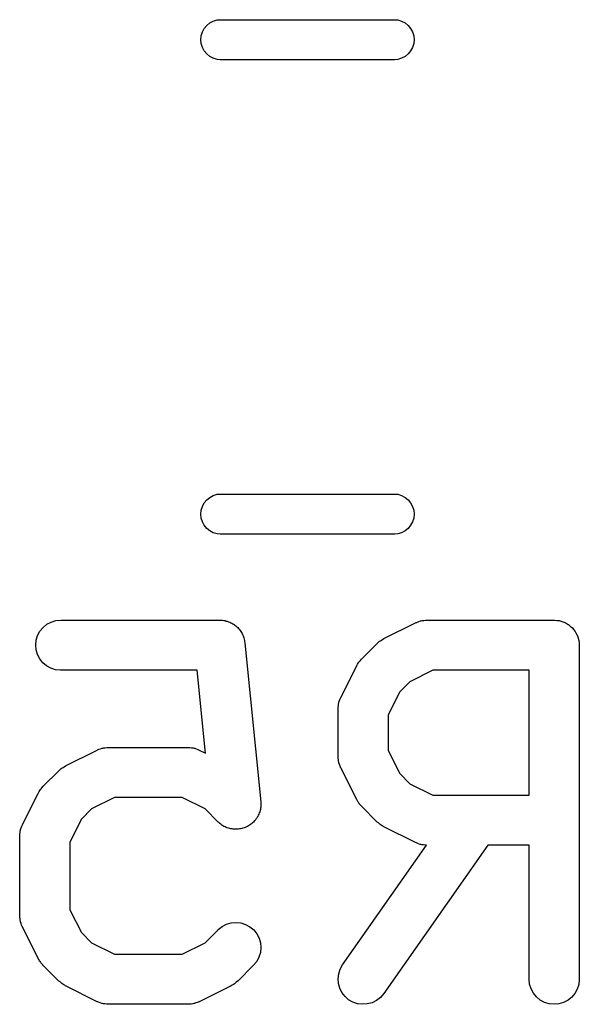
# Model space of a CAD drawing. Extents: x 0.77 to 5.19, y -2.29 to -0.61.
# Tile 38 of 41: x 4.9961 to 5.062, y -2.2757 to -2.1597. Entities that reach past the tile are written whole.
import ezdxf

# ---------------------------------------------------------------- set-up
doc = ezdxf.new("R2010")
doc.units = 0
doc.header["$MEASUREMENT"] = 0
doc.layers.add('BLACK', color=7, linetype='CONTINUOUS')

msp = doc.modelspace()

# ---------------------------------------------------------------- linework, layer by layer
at = {"layer": 'BLACK', "linetype": 'CONTINUOUS'}
for p, q in [((5.01785, -2.16073), (5.01814, -2.16037)), ((5.01814, -2.16037), (5.0185, -2.16007)), ((5.0185, -2.16007), (5.01891, -2.15985)), ((5.01891, -2.15985), (5.01936, -2.15972)), ((5.01936, -2.15972), (5.0197, -2.15969)), ((5.0197, -2.15969), (5.0403, -2.15969)), ((5.0403, -2.15969), (5.04064, -2.15972)), ((5.04064, -2.15972), (5.04109, -2.15985)), ((5.04109, -2.15985), (5.0415, -2.16007)), ((5.0415, -2.16007), (5.04186, -2.16037)), ((5.04186, -2.16037), (5.04215, -2.16073)), ((5.01745, -2.16205), (5.01749, -2.16158)), ((5.01749, -2.16158), (5.01763, -2.16114)), ((5.01763, -2.16114), (5.01785, -2.16073)), ((5.04215, -2.16073), (5.04237, -2.16114)), ((5.04237, -2.16114), (5.04251, -2.16158)), ((5.04251, -2.16158), (5.04255, -2.16205)), ((5.01749, -2.16251), (5.01745, -2.16205)), ((5.01763, -2.16296), (5.01749, -2.16251)), ((5.04251, -2.16251), (5.04237, -2.16296)), ((5.04255, -2.16205), (5.04251, -2.16251)), ((5.01785, -2.16337), (5.01763, -2.16296)), ((5.01814, -2.16373), (5.01785, -2.16337)), ((5.0185, -2.16402), (5.01814, -2.16373)), ((5.04186, -2.16373), (5.0415, -2.16402)), ((5.04215, -2.16337), (5.04186, -2.16373)), ((5.04237, -2.16296), (5.04215, -2.16337)), ((5.01891, -2.16424), (5.0185, -2.16402)), ((5.01936, -2.16438), (5.01891, -2.16424)), ((5.0197, -2.16441), (5.01936, -2.16438)), ((5.0403, -2.16441), (5.0197, -2.16441)), ((5.04064, -2.16438), (5.0403, -2.16441)), ((5.04109, -2.16424), (5.04064, -2.16438)), ((5.0415, -2.16402), (5.04109, -2.16424)), ((5.01814, -2.21627), (5.0185, -2.21598)), ((5.0185, -2.21598), (5.01891, -2.21576)), ((5.01891, -2.21576), (5.01936, -2.21562)), ((5.01936, -2.21562), (5.0197, -2.21559)), ((5.0197, -2.21559), (5.0403, -2.21559)), ((5.0403, -2.21559), (5.04064, -2.21562)), ((5.04064, -2.21562), (5.04109, -2.21576)), ((5.04109, -2.21576), (5.0415, -2.21598)), ((5.0415, -2.21598), (5.04186, -2.21627)), ((5.01749, -2.21749), (5.01763, -2.21704)), ((5.01763, -2.21704), (5.01785, -2.21663)), ((5.01785, -2.21663), (5.01814, -2.21627)), ((5.04186, -2.21627), (5.04215, -2.21663)), ((5.04215, -2.21663), (5.04237, -2.21704)), ((5.04237, -2.21704), (5.04251, -2.21749)), ((5.01745, -2.21795), (5.01749, -2.21749)), ((5.01749, -2.21842), (5.01745, -2.21795)), ((5.01763, -2.21886), (5.01749, -2.21842)), ((5.04251, -2.21842), (5.04237, -2.21886)), ((5.04251, -2.21749), (5.04255, -2.21795)), ((5.04255, -2.21795), (5.04251, -2.21842)), ((5.01785, -2.21927), (5.01763, -2.21886)), ((5.01814, -2.21963), (5.01785, -2.21927)), ((5.0185, -2.21993), (5.01814, -2.21963)), ((5.04186, -2.21963), (5.0415, -2.21993)), ((5.04215, -2.21927), (5.04186, -2.21963)), ((5.04237, -2.21886), (5.04215, -2.21927)), ((5.01891, -2.22015), (5.0185, -2.21993)), ((5.01936, -2.22028), (5.01891, -2.22015)), ((5.0197, -2.22031), (5.01936, -2.22028)), ((5.0403, -2.22031), (5.0197, -2.22031)), ((5.04064, -2.22028), (5.0403, -2.22031)), ((5.04109, -2.22015), (5.04064, -2.22028)), ((5.0415, -2.21993), (5.04109, -2.22015)), ((4.99886, -2.23131), (4.99931, -2.23094)), ((4.99931, -2.23094), (4.99982, -2.23067)), ((4.99982, -2.23067), (5.00037, -2.2305)), ((5.00037, -2.2305), (5.00094, -2.23045)), ((5.00094, -2.23045), (5.01969, -2.23045)), ((5.01969, -2.23045), (5.01973, -2.23045)), ((5.01973, -2.23045), (5.01986, -2.23046)), ((5.01986, -2.23046), (5.01999, -2.23046)), ((5.01999, -2.23046), (5.02015, -2.23049)), ((5.02015, -2.23049), (5.0203, -2.23051)), ((5.0203, -2.23051), (5.02043, -2.23055)), ((5.02043, -2.23055), (5.02056, -2.23058)), ((5.02056, -2.23058), (5.0207, -2.23064)), ((5.0207, -2.23064), (5.02085, -2.23069)), ((5.02085, -2.23069), (5.02097, -2.23075)), ((5.02097, -2.23075), (5.02109, -2.2308)), ((5.02109, -2.2308), (5.02122, -2.23089)), ((5.02122, -2.23089), (5.02136, -2.23096)), ((5.02136, -2.23096), (5.02146, -2.23105)), ((5.02146, -2.23105), (5.02157, -2.23112)), ((5.02157, -2.23112), (5.02168, -2.23123)), ((5.02168, -2.23123), (5.0218, -2.23133)), ((5.03899, -2.23263), (5.04274, -2.23076)), ((5.04274, -2.23076), (5.04278, -2.23074)), ((5.04278, -2.23074), (5.04286, -2.23071)), ((5.04286, -2.23071), (5.04294, -2.23067)), ((5.04294, -2.23067), (5.04313, -2.23061)), ((5.04313, -2.23061), (5.04332, -2.23054)), ((5.04332, -2.23054), (5.0434, -2.23053)), ((5.0434, -2.23053), (5.04349, -2.2305)), ((5.04349, -2.2305), (5.04369, -2.23048)), ((5.04369, -2.23048), (5.04389, -2.23045)), ((5.04389, -2.23045), (5.04397, -2.23046)), ((5.04397, -2.23046), (5.04406, -2.23045)), ((5.04406, -2.23045), (5.05906, -2.23045)), ((5.05906, -2.23045), (5.05908, -2.23045)), ((5.05908, -2.23045), (5.05908, -2.23045)), ((5.05908, -2.23045), (5.05908, -2.23045)), ((5.05908, -2.23045), (5.0591, -2.23045)), ((5.0591, -2.23045), (5.05938, -2.23048)), ((5.05938, -2.23048), (5.05965, -2.23051)), ((5.05965, -2.23051), (5.05966, -2.23051)), ((5.05966, -2.23051), (5.05967, -2.23051)), ((5.05967, -2.23051), (5.05994, -2.2306)), ((5.05994, -2.2306), (5.0602, -2.23068)), ((5.0602, -2.23068), (5.06021, -2.23068)), ((5.06021, -2.23068), (5.06022, -2.23069)), ((5.06022, -2.23069), (5.06047, -2.23082)), ((5.06047, -2.23082), (5.06071, -2.23095)), ((5.06071, -2.23095), (5.06072, -2.23096)), ((5.06072, -2.23096), (5.06073, -2.23096)), ((5.06073, -2.23096), (5.06094, -2.23114)), ((5.06094, -2.23114), (5.06115, -2.23132)), ((4.99805, -2.23281), (4.99822, -2.23226)), ((4.99822, -2.23226), (4.99849, -2.23175)), ((4.99849, -2.23175), (4.99886, -2.23131)), ((5.0218, -2.23133), (5.02188, -2.23144)), ((5.02188, -2.23144), (5.02197, -2.23153)), ((5.02197, -2.23153), (5.02206, -2.23166)), ((5.02206, -2.23166), (5.02216, -2.23178)), ((5.02216, -2.23178), (5.02222, -2.2319)), ((5.02222, -2.2319), (5.02229, -2.23201)), ((5.02229, -2.23201), (5.02235, -2.23216)), ((5.02235, -2.23216), (5.02243, -2.23229)), ((5.02243, -2.23229), (5.02246, -2.23242)), ((5.06115, -2.23132), (5.06116, -2.23133)), ((5.06116, -2.23133), (5.06117, -2.23133)), ((5.06117, -2.23133), (5.06134, -2.23155)), ((5.06134, -2.23155), (5.06152, -2.23177)), ((5.06152, -2.23177), (5.06152, -2.23178)), ((5.06152, -2.23178), (5.06153, -2.23178)), ((5.06153, -2.23178), (5.06166, -2.23203)), ((5.06166, -2.23203), (5.06179, -2.23228)), ((5.06179, -2.23228), (5.06179, -2.23229)), ((5.06179, -2.23229), (5.0618, -2.23229)), ((5.0618, -2.23229), (5.06188, -2.23256)), ((4.99799, -2.23338), (4.99805, -2.23281)), ((4.99804, -2.23395), (4.99799, -2.23338)), ((5.02246, -2.23242), (5.02251, -2.23254)), ((5.02251, -2.23254), (5.02254, -2.2327)), ((5.02254, -2.2327), (5.02259, -2.23285)), ((5.02259, -2.23285), (5.0226, -2.23298)), ((5.0226, -2.23298), (5.02263, -2.23311)), ((5.02263, -2.23311), (5.0245, -2.25185)), ((5.03635, -2.23506), (5.03822, -2.23319)), ((5.03822, -2.23319), (5.03825, -2.23316)), ((5.03825, -2.23316), (5.03838, -2.23306)), ((5.03838, -2.23306), (5.0385, -2.23294)), ((5.0385, -2.23294), (5.03861, -2.23288)), ((5.03861, -2.23288), (5.0387, -2.2328)), ((5.0387, -2.2328), (5.03885, -2.23272)), ((5.03885, -2.23272), (5.03899, -2.23263)), ((5.06188, -2.23256), (5.06196, -2.23283)), ((5.06196, -2.23283), (5.06196, -2.23284)), ((5.06196, -2.23284), (5.06196, -2.23285)), ((5.06196, -2.23285), (5.06198, -2.23312)), ((5.06198, -2.23312), (5.06201, -2.2334)), ((5.06201, -2.2334), (5.06201, -2.27277)), ((4.9982, -2.23451), (4.99804, -2.23395)), ((4.99847, -2.23502), (4.9982, -2.23451)), ((4.99883, -2.23547), (4.99847, -2.23502)), ((4.99927, -2.23584), (4.99883, -2.23547)), ((4.99978, -2.23611), (4.99927, -2.23584)), ((5.03392, -2.23958), (5.0358, -2.23583)), ((5.0358, -2.23583), (5.03581, -2.23579)), ((5.03581, -2.23579), (5.0359, -2.23565)), ((5.0359, -2.23565), (5.03598, -2.23551)), ((5.03598, -2.23551), (5.03606, -2.23541)), ((5.03606, -2.23541), (5.03613, -2.23531)), ((5.03613, -2.23531), (5.03624, -2.23519)), ((5.03624, -2.23519), (5.03635, -2.23506)), ((5.00033, -2.23629), (4.99978, -2.23611)), ((5.0009, -2.23635), (5.00033, -2.23629)), ((5.00094, -2.23635), (5.0009, -2.23635)), ((5.01702, -2.23635), (5.00094, -2.23635)), ((5.01799, -2.24612), (5.01702, -2.23635)), ((5.04476, -2.23635), (5.04206, -2.2377)), ((5.05611, -2.23635), (5.04476, -2.23635)), ((5.05611, -2.25107), (5.05611, -2.23635)), ((5.04206, -2.2377), (5.04086, -2.2389)), ((5.04086, -2.2389), (5.03951, -2.2416)), ((5.03362, -2.24069), (5.03365, -2.24049)), ((5.03365, -2.24049), (5.03367, -2.24029)), ((5.03367, -2.24029), (5.0337, -2.2402)), ((5.0337, -2.2402), (5.03371, -2.24012)), ((5.03371, -2.24012), (5.03379, -2.23993)), ((5.03379, -2.23993), (5.03385, -2.23974)), ((5.03385, -2.23974), (5.03389, -2.23966)), ((5.03389, -2.23966), (5.03392, -2.23958)), ((5.03361, -2.24086), (5.03362, -2.24077)), ((5.03361, -2.2409), (5.03361, -2.24086)), ((5.03361, -2.24652), (5.03361, -2.2409)), ((5.03362, -2.24077), (5.03362, -2.24069)), ((5.03951, -2.2416), (5.03951, -2.24583)), ((5.0015, -2.24763), (5.00524, -2.24576)), ((5.00524, -2.24576), (5.00528, -2.24574)), ((5.00528, -2.24574), (5.00536, -2.24571)), ((5.00536, -2.24571), (5.00544, -2.24567)), ((5.00544, -2.24567), (5.00563, -2.24561)), ((5.00563, -2.24561), (5.00582, -2.24554)), ((5.00582, -2.24554), (5.00591, -2.24553)), ((5.00591, -2.24553), (5.00599, -2.2455)), ((5.00599, -2.2455), (5.00619, -2.24548)), ((5.00619, -2.24548), (5.00639, -2.24545)), ((5.00639, -2.24545), (5.00648, -2.24545)), ((5.00648, -2.24545), (5.00657, -2.24545)), ((5.00657, -2.24545), (5.01594, -2.24545)), ((5.01594, -2.24545), (5.01598, -2.24545)), ((5.01598, -2.24545), (5.01607, -2.24546)), ((5.01607, -2.24546), (5.01615, -2.24545)), ((5.01615, -2.24545), (5.01635, -2.24549)), ((5.01635, -2.24549), (5.01655, -2.24551)), ((5.01655, -2.24551), (5.01664, -2.24554)), ((5.01664, -2.24554), (5.01672, -2.24555)), ((5.01672, -2.24555), (5.01691, -2.24562)), ((5.01691, -2.24562), (5.0171, -2.24568)), ((5.0171, -2.24568), (5.01718, -2.24573)), ((5.01718, -2.24573), (5.01726, -2.24576)), ((5.01726, -2.24576), (5.01799, -2.24612)), ((5.03951, -2.24583), (5.04086, -2.24852)), ((5.03362, -2.24661), (5.03361, -2.24652)), ((5.03361, -2.2467), (5.03362, -2.24661)), ((5.03365, -2.2469), (5.03361, -2.2467)), ((5.03367, -2.2471), (5.03365, -2.2469)), ((5.03369, -2.24718), (5.03367, -2.2471)), ((5.0337, -2.24727), (5.03369, -2.24718)), ((5.03377, -2.24746), (5.0337, -2.24727)), ((5.03383, -2.24765), (5.03377, -2.24746)), ((4.99885, -2.25006), (5.00073, -2.24819)), ((5.00073, -2.24819), (5.00076, -2.24816)), ((5.00076, -2.24816), (5.00089, -2.24805)), ((5.00089, -2.24805), (5.00101, -2.24794)), ((5.00101, -2.24794), (5.00111, -2.24787)), ((5.00111, -2.24787), (5.00121, -2.2478)), ((5.00121, -2.2478), (5.00135, -2.24772)), ((5.00135, -2.24772), (5.0015, -2.24763)), ((5.03387, -2.24773), (5.03383, -2.24765)), ((5.0339, -2.24781), (5.03387, -2.24773)), ((5.03392, -2.24784), (5.0339, -2.24781)), ((5.0358, -2.25159), (5.03392, -2.24784)), ((5.04086, -2.24852), (5.04206, -2.24972)), ((5.04206, -2.24972), (5.04476, -2.25107)), ((4.99643, -2.25458), (4.9983, -2.25083)), ((4.9983, -2.25083), (4.99832, -2.25079)), ((4.99832, -2.25079), (4.99841, -2.25065)), ((4.99841, -2.25065), (4.99849, -2.25051)), ((4.99849, -2.25051), (4.99857, -2.25041)), ((4.99857, -2.25041), (4.99863, -2.25031)), ((4.99863, -2.25031), (4.99875, -2.25019)), ((4.99875, -2.25019), (4.99885, -2.25006)), ((5.00726, -2.25135), (5.00456, -2.2527)), ((5.01524, -2.25135), (5.00726, -2.25135)), ((5.01794, -2.2527), (5.01524, -2.25135)), ((5.0245, -2.25185), (5.02451, -2.2519)), ((5.02451, -2.2519), (5.0245, -2.25204)), ((5.0245, -2.25204), (5.02452, -2.25218)), ((5.03588, -2.25173), (5.0358, -2.25159)), ((5.03596, -2.25188), (5.03588, -2.25173)), ((5.03604, -2.25198), (5.03596, -2.25188)), ((5.0361, -2.25208), (5.03604, -2.25198)), ((5.03622, -2.2522), (5.0361, -2.25208)), ((5.04476, -2.25107), (5.05611, -2.25107)), ((5.00456, -2.2527), (5.00337, -2.2539)), ((5.01948, -2.25424), (5.01794, -2.2527)), ((5.02428, -2.2533), (5.02421, -2.25343)), ((5.02432, -2.25317), (5.02428, -2.2533)), ((5.02438, -2.25304), (5.02432, -2.25317)), ((5.02441, -2.25289), (5.02438, -2.25304)), ((5.02445, -2.25275), (5.02441, -2.25289)), ((5.02447, -2.25261), (5.02445, -2.25275)), ((5.0245, -2.25247), (5.02447, -2.25261)), ((5.02452, -2.25218), (5.0245, -2.25232)), ((5.0245, -2.25232), (5.0245, -2.25247)), ((5.03632, -2.25233), (5.03622, -2.2522)), ((5.03635, -2.25236), (5.03632, -2.25233)), ((5.03822, -2.25424), (5.03635, -2.25236)), ((5.00337, -2.2539), (5.00202, -2.2566)), ((5.01959, -2.25433), (5.01948, -2.25424)), ((5.01969, -2.25443), (5.01959, -2.25433)), ((5.01981, -2.25451), (5.01969, -2.25443)), ((5.02342, -2.25445), (5.0233, -2.25452)), ((5.02352, -2.25434), (5.02342, -2.25445)), ((5.02364, -2.25425), (5.02352, -2.25434)), ((5.02373, -2.25414), (5.02364, -2.25425)), ((5.02383, -2.25404), (5.02373, -2.25414)), ((5.02391, -2.25392), (5.02383, -2.25404)), ((5.02401, -2.25381), (5.02391, -2.25392)), ((5.02407, -2.25368), (5.02401, -2.25381)), ((5.02415, -2.25357), (5.02407, -2.25368)), ((5.02421, -2.25343), (5.02415, -2.25357)), ((5.03835, -2.25434), (5.03822, -2.25424)), ((5.03847, -2.25446), (5.03835, -2.25434)), ((5.03857, -2.25452), (5.03847, -2.25446)), ((4.99612, -2.25568), (4.99616, -2.25548)), ((4.99616, -2.25548), (4.99618, -2.25528)), ((4.99618, -2.25528), (4.9962, -2.2552)), ((4.9962, -2.2552), (4.99622, -2.25512)), ((4.99622, -2.25512), (4.99629, -2.25493)), ((4.99629, -2.25493), (4.99635, -2.25473)), ((4.99635, -2.25473), (4.99639, -2.25466)), ((4.99639, -2.25466), (4.99643, -2.25458)), ((5.01992, -2.2546), (5.01981, -2.25451)), ((5.02005, -2.25467), (5.01992, -2.2546)), ((5.02016, -2.25475), (5.02005, -2.25467)), ((5.0203, -2.25481), (5.02016, -2.25475)), ((5.02043, -2.25487), (5.0203, -2.25481)), ((5.02056, -2.25492), (5.02043, -2.25487)), ((5.0207, -2.25497), (5.02056, -2.25492)), ((5.02084, -2.255), (5.0207, -2.25497)), ((5.02098, -2.25504), (5.02084, -2.255)), ((5.02112, -2.25506), (5.02098, -2.25504)), ((5.02126, -2.25509), (5.02112, -2.25506)), ((5.02141, -2.25509), (5.02126, -2.25509)), ((5.02155, -2.2551), (5.02141, -2.25509)), ((5.02169, -2.25509), (5.02155, -2.2551)), ((5.02184, -2.25509), (5.02169, -2.25509)), ((5.02198, -2.25506), (5.02184, -2.25509)), ((5.02213, -2.25505), (5.02198, -2.25506)), ((5.02226, -2.25501), (5.02213, -2.25505)), ((5.0224, -2.25498), (5.02226, -2.25501)), ((5.02254, -2.25492), (5.0224, -2.25498)), ((5.02268, -2.25488), (5.02254, -2.25492)), ((5.0228, -2.25482), (5.02268, -2.25488)), ((5.02294, -2.25476), (5.0228, -2.25482)), ((5.02306, -2.25468), (5.02294, -2.25476)), ((5.02319, -2.25461), (5.02306, -2.25468)), ((5.0233, -2.25452), (5.02319, -2.25461)), ((5.03867, -2.2546), (5.03857, -2.25452)), ((5.03881, -2.25468), (5.03867, -2.2546)), ((5.03895, -2.25477), (5.03881, -2.25468)), ((5.03899, -2.25479), (5.03895, -2.25477)), ((5.04274, -2.25666), (5.03899, -2.25479)), ((4.99611, -2.25586), (4.99612, -2.25577)), ((4.99611, -2.2559), (4.99611, -2.25586)), ((4.99611, -2.26527), (4.99611, -2.2559)), ((4.99612, -2.25577), (4.99612, -2.25568)), ((5.00202, -2.2566), (5.00202, -2.26457)), ((5.04282, -2.2567), (5.04274, -2.25666)), ((5.0429, -2.25674), (5.04282, -2.2567)), ((5.04309, -2.2568), (5.0429, -2.25674)), ((5.03414, -2.27108), (5.04401, -2.25698)), ((5.05122, -2.25698), (5.03898, -2.27446)), ((5.04328, -2.25687), (5.04309, -2.2568)), ((5.04336, -2.25689), (5.04328, -2.25687)), ((5.04345, -2.25691), (5.04336, -2.25689)), ((5.04365, -2.25693), (5.04345, -2.25691)), ((5.04385, -2.25697), (5.04365, -2.25693)), ((5.04393, -2.25697), (5.04385, -2.25697)), ((5.04401, -2.25698), (5.04393, -2.25697)), ((5.05611, -2.25698), (5.05122, -2.25698)), ((5.05611, -2.27277), (5.05611, -2.25698)), ((5.00202, -2.26457), (5.00337, -2.26727)), ((4.99612, -2.26536), (4.99611, -2.26527)), ((4.99612, -2.26545), (4.99612, -2.26536)), ((4.99615, -2.26564), (4.99612, -2.26545)), ((4.99617, -2.26585), (4.99615, -2.26564)), ((4.9962, -2.26593), (4.99617, -2.26585)), ((4.99621, -2.26601), (4.9962, -2.26593)), ((4.99628, -2.2662), (4.99621, -2.26601)), ((4.99634, -2.2664), (4.99628, -2.2662)), ((4.99638, -2.26647), (4.99634, -2.2664)), ((4.99641, -2.26656), (4.99638, -2.26647)), ((4.99643, -2.26659), (4.99641, -2.26656)), ((4.9983, -2.27034), (4.99643, -2.26659)), ((5.01794, -2.26847), (5.01948, -2.26693)), ((5.01948, -2.26693), (5.0195, -2.2669)), ((5.0195, -2.2669), (5.01996, -2.26654)), ((5.01996, -2.26654), (5.02047, -2.26628)), ((5.02047, -2.26628), (5.02102, -2.26612)), ((5.02102, -2.26612), (5.02159, -2.26607)), ((5.02159, -2.26607), (5.02217, -2.26613)), ((5.02217, -2.26613), (5.02272, -2.2663)), ((5.02272, -2.2663), (5.02322, -2.26658)), ((5.02322, -2.26658), (5.02367, -2.26695)), ((5.02367, -2.26695), (5.02403, -2.2674)), ((5.00337, -2.26727), (5.00456, -2.26847)), ((5.02403, -2.2674), (5.0243, -2.26791)), ((5.0243, -2.26791), (5.02446, -2.26846)), ((5.00456, -2.26847), (5.00726, -2.26982)), ((5.01524, -2.26982), (5.01794, -2.26847)), ((5.02446, -2.26846), (5.02452, -2.26903)), ((5.02452, -2.26903), (5.02446, -2.2696)), ((4.99839, -2.27048), (4.9983, -2.27034)), ((4.99846, -2.27063), (4.99839, -2.27048)), ((4.99854, -2.27073), (4.99846, -2.27063)), ((5.00726, -2.26982), (5.01524, -2.26982)), ((5.02402, -2.27066), (5.02365, -2.27111)), ((5.02429, -2.27016), (5.02402, -2.27066)), ((5.02446, -2.2696), (5.02429, -2.27016)), ((4.99861, -2.27083), (4.99854, -2.27073)), ((4.99872, -2.27095), (4.99861, -2.27083)), ((4.99882, -2.27108), (4.99872, -2.27095)), ((4.99885, -2.27111), (4.99882, -2.27108)), ((5.00073, -2.27298), (4.99885, -2.27111)), ((5.02365, -2.27111), (5.02178, -2.27298)), ((5.03368, -2.27213), (5.03386, -2.27158)), ((5.03386, -2.27158), (5.03414, -2.27108)), ((5.00086, -2.27309), (5.00073, -2.27298)), ((5.02175, -2.27301), (5.02162, -2.27312)), ((5.02178, -2.27298), (5.02175, -2.27301)), ((5.03361, -2.2727), (5.03368, -2.27213)), ((5.03365, -2.27327), (5.03361, -2.2727)), ((5.05616, -2.27334), (5.05611, -2.27277)), ((5.06201, -2.27281), (5.06195, -2.27338)), ((5.06201, -2.27277), (5.06201, -2.27281)), ((5.00098, -2.2732), (5.00086, -2.27309)), ((5.00108, -2.27327), (5.00098, -2.2732)), ((5.00117, -2.27335), (5.00108, -2.27327)), ((5.00132, -2.27343), (5.00117, -2.27335)), ((5.00146, -2.27352), (5.00132, -2.27343)), ((5.0015, -2.27354), (5.00146, -2.27352)), ((5.00524, -2.27541), (5.0015, -2.27354)), ((5.02101, -2.27354), (5.01726, -2.27541)), ((5.02115, -2.27345), (5.02101, -2.27354)), ((5.0213, -2.27337), (5.02115, -2.27345)), ((5.02139, -2.2733), (5.0213, -2.27337)), ((5.0215, -2.27323), (5.02139, -2.2733)), ((5.02162, -2.27312), (5.0215, -2.27323)), ((5.03381, -2.27383), (5.03365, -2.27327)), ((5.03406, -2.27434), (5.03381, -2.27383)), ((5.05633, -2.2739), (5.05616, -2.27334)), ((5.0566, -2.2744), (5.05633, -2.2739)), ((5.06177, -2.27393), (5.0615, -2.27444)), ((5.06195, -2.27338), (5.06177, -2.27393)), ((5.03442, -2.2748), (5.03406, -2.27434)), ((5.03485, -2.27518), (5.03442, -2.2748)), ((5.03535, -2.27546), (5.03485, -2.27518)), ((5.03812, -2.27528), (5.0376, -2.27553)), ((5.03858, -2.27493), (5.03812, -2.27528)), ((5.03896, -2.2745), (5.03858, -2.27493)), ((5.03898, -2.27446), (5.03896, -2.2745)), ((5.05696, -2.27485), (5.0566, -2.2744)), ((5.05741, -2.27522), (5.05696, -2.27485)), ((5.05791, -2.27549), (5.05741, -2.27522)), ((5.06068, -2.27524), (5.06016, -2.27551)), ((5.06112, -2.27488), (5.06068, -2.27524)), ((5.0615, -2.27444), (5.06112, -2.27488)), ((5.00533, -2.27544), (5.00524, -2.27541)), ((5.0054, -2.27548), (5.00533, -2.27544)), ((5.00559, -2.27555), (5.0054, -2.27548)), ((5.00578, -2.27562), (5.00559, -2.27555)), ((5.00587, -2.27563), (5.00578, -2.27562)), ((5.00595, -2.27566), (5.00587, -2.27563)), ((5.00615, -2.27568), (5.00595, -2.27566)), ((5.00635, -2.27572), (5.00615, -2.27568)), ((5.00644, -2.27571), (5.00635, -2.27572)), ((5.00652, -2.27572), (5.00644, -2.27571)), ((5.00657, -2.27572), (5.00652, -2.27572)), ((5.01594, -2.27572), (5.00657, -2.27572)), ((5.01603, -2.27572), (5.01594, -2.27572)), ((5.01611, -2.27572), (5.01603, -2.27572)), ((5.01631, -2.27569), (5.01611, -2.27572)), ((5.01651, -2.27567), (5.01631, -2.27569)), ((5.0166, -2.27564), (5.01651, -2.27567)), ((5.01668, -2.27563), (5.0166, -2.27564)), ((5.01687, -2.27556), (5.01668, -2.27563)), ((5.01706, -2.2755), (5.01687, -2.27556)), ((5.01714, -2.27546), (5.01706, -2.2755)), ((5.01722, -2.27543), (5.01714, -2.27546)), ((5.01726, -2.27541), (5.01722, -2.27543)), ((5.0359, -2.27565), (5.03535, -2.27546)), ((5.03647, -2.27572), (5.0359, -2.27565)), ((5.03704, -2.27568), (5.03647, -2.27572)), ((5.0376, -2.27553), (5.03704, -2.27568)), ((5.05847, -2.27566), (5.05791, -2.27549)), ((5.05904, -2.27572), (5.05847, -2.27566)), ((5.05961, -2.27567), (5.05904, -2.27572)), ((5.06016, -2.27551), (5.05961, -2.27567))]:
    msp.add_line(p, q, dxfattribs=at)

doc.saveas('drawing.dxf')
